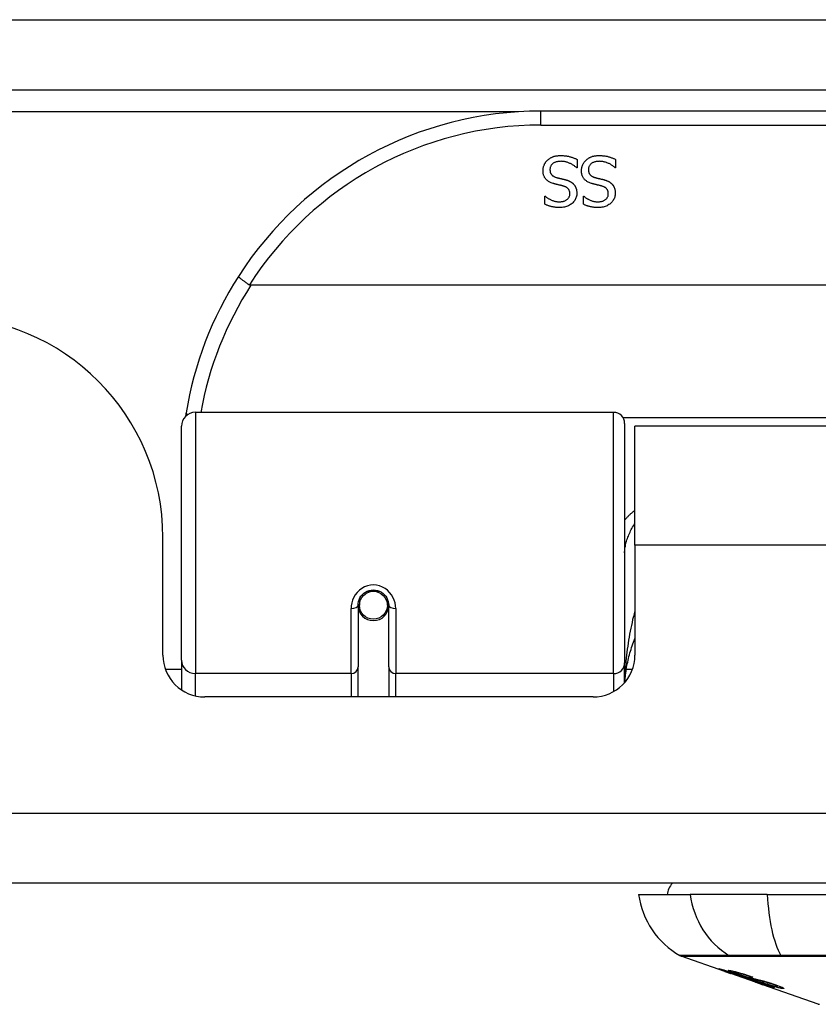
# Model space of a CAD drawing. Header units: inches. Extents: x 20 to 448, y 48 to 213.
# Tile 31 of 235: x 64.68 to 65.8, y 47.74 to 49.13. Entities that reach past the tile are written whole.
import ezdxf

# ---------------------------------------------------------------- set-up
doc = ezdxf.new("R2010")
doc.units = ezdxf.units.IN
doc.header["$MEASUREMENT"] = 0
doc.layers.add('Visible Edges(ANSI)', color=7, linetype='Continuous', lineweight=25)
doc.layers.add('Visible Tangent Edges(ANSI)', color=7, linetype='Continuous', lineweight=25)

msp = doc.modelspace()

# ---------------------------------------------------------------- linework, layer by layer
at = {"layer": 'Visible Edges(ANSI)'}
for p, q in [((61.9107, 49.0339), (103.7127, 49.0339)), ((66.9083, 49.0039), (65.4122, 49.0039)), ((65.4634, 48.9357), (65.4634, 48.9239)), ((65.5176, 48.9357), (65.5176, 48.9239)), ((65.4634, 48.9239), (65.4627, 48.9239)), ((65.5176, 48.9239), (65.5169, 48.9239)), ((65.4179, 48.8837), (65.4186, 48.8837)), ((65.4179, 48.8724), (65.4179, 48.8837)), ((65.4722, 48.8837), (65.4729, 48.8837)), ((65.4722, 48.8724), (65.4722, 48.8837)), ((67.3171, 48.7582), (65.0033, 48.7582)), ((64.925, 48.5789), (65.5146, 48.5789)), ((64.9053, 48.2293), (64.9053, 48.5592)), ((65.5303, 48.5631), (65.5303, 48.2255)), ((65.5447, 48.3914), (65.5447, 48.5594)), ((66.7757, 48.5594), (65.5447, 48.5594)), ((64.8792, 48.2364), (64.8792, 48.4024)), ((65.5447, 48.3914), (65.5447, 48.2364)), ((65.1543, 48.3067), (65.1543, 48.2198)), ((65.1564, 48.3043), (65.1544, 48.3043)), ((65.1563, 48.3157), (65.1563, 48.3067)), ((65.1975, 48.3043), (65.1955, 48.3043)), ((65.1957, 48.3067), (65.1957, 48.3157)), ((65.1976, 48.2198), (65.1976, 48.3067)), ((64.9053, 48.2293), (64.9053, 48.1874)), ((65.1543, 48.1774), (65.1543, 48.2198)), ((65.1976, 48.2198), (65.1976, 48.1774)), ((65.5303, 48.1977), (65.5303, 48.2255)), ((65.4857, 48.1774), (64.9383, 48.1774)), ((103.6142, 47.9144), (62.0092, 47.9144)), ((65.55, 47.8986), (65.6228, 47.8986)), ((65.7315, 47.8986), (65.6228, 47.8986)), ((65.7315, 47.8986), (66.5889, 47.8986)), ((65.6717, 47.7901), (65.6099, 47.8117)), ((65.6717, 47.7901), (65.6795, 47.7873)), ((65.6721, 47.7907), (65.6721, 47.7915)), ((65.6853, 47.7886), (65.6853, 47.7899)), ((65.6795, 47.7873), (65.6799, 47.7872)), ((65.715, 47.7749), (65.6799, 47.7872)), ((65.6927, 47.7844), (65.6927, 47.7847)), ((65.7093, 47.7822), (65.7093, 47.7828)), ((65.7154, 47.7747), (65.7252, 47.7713)), ((65.8034, 47.744), (65.7252, 47.7713)), ((65.7325, 47.77), (65.7325, 47.7708)), ((65.7461, 47.7689), (65.7461, 47.7702))]:
    msp.add_line(p, q, dxfattribs=at)
at = {"layer": 'Visible Edges(ANSI)', "flags": 128}
for points in [[(65.4216, 48.9348), (65.4222, 48.9353), (65.4228, 48.9358), (65.4234, 48.9362), (65.424, 48.9367), (65.4246, 48.9371), (65.4252, 48.9375), (65.4259, 48.9379), (65.4265, 48.9383), (65.4272, 48.9386), (65.4279, 48.939), (65.4286, 48.9393), (65.4293, 48.9395), (65.43, 48.9398), (65.4308, 48.9401), (65.4316, 48.9403), (65.4324, 48.9405), (65.4333, 48.9406), (65.4342, 48.9408), (65.4351, 48.9409), (65.436, 48.941), (65.437, 48.9411), (65.438, 48.9412), (65.439, 48.9412), (65.4401, 48.9412)], [(65.4401, 48.9412), (65.4414, 48.9412), (65.4426, 48.9412), (65.4438, 48.9411), (65.445, 48.941), (65.4461, 48.9409), (65.4472, 48.9408), (65.4483, 48.9407), (65.4493, 48.9405), (65.4504, 48.9403), (65.4513, 48.9401), (65.4523, 48.9399), (65.4532, 48.9396), (65.4541, 48.9393), (65.455, 48.9391), (65.4559, 48.9388), (65.4567, 48.9385), (65.4576, 48.9381), (65.4584, 48.9378), (65.4593, 48.9375), (65.4601, 48.9372), (65.4609, 48.9368), (65.4618, 48.9364), (65.4626, 48.9361), (65.4634, 48.9357)], [(65.4759, 48.9348), (65.4765, 48.9353), (65.477, 48.9358), (65.4776, 48.9362), (65.4782, 48.9367), (65.4789, 48.9371), (65.4795, 48.9375), (65.4802, 48.9379), (65.4808, 48.9383), (65.4815, 48.9386), (65.4822, 48.939), (65.4829, 48.9393), (65.4836, 48.9395), (65.4843, 48.9398), (65.4851, 48.9401), (65.4859, 48.9403), (65.4867, 48.9405), (65.4876, 48.9406), (65.4884, 48.9408), (65.4894, 48.9409), (65.4903, 48.941), (65.4913, 48.9411), (65.4923, 48.9412), (65.4933, 48.9412), (65.4944, 48.9412)], [(65.4944, 48.9412), (65.4956, 48.9412), (65.4969, 48.9412), (65.4981, 48.9411), (65.4993, 48.941), (65.5004, 48.9409), (65.5015, 48.9408), (65.5026, 48.9407), (65.5036, 48.9405), (65.5046, 48.9403), (65.5056, 48.9401), (65.5066, 48.9399), (65.5075, 48.9396), (65.5084, 48.9393), (65.5093, 48.9391), (65.5101, 48.9388), (65.511, 48.9385), (65.5119, 48.9381), (65.5127, 48.9378), (65.5136, 48.9375), (65.5144, 48.9372), (65.5152, 48.9368), (65.516, 48.9364), (65.5168, 48.9361), (65.5176, 48.9357)], [(65.4152, 48.9197), (65.4152, 48.9204), (65.4152, 48.9211), (65.4153, 48.9218), (65.4154, 48.9225), (65.4155, 48.9232), (65.4156, 48.9239), (65.4158, 48.9246), (65.4159, 48.9252), (65.4161, 48.9259), (65.4164, 48.9266), (65.4166, 48.9273), (65.4169, 48.9279), (65.4172, 48.9286), (65.4175, 48.9293), (65.4178, 48.9299), (65.4182, 48.9305), (65.4185, 48.9311), (65.4189, 48.9317), (65.4193, 48.9322), (65.4197, 48.9328), (65.4202, 48.9333), (65.4206, 48.9338), (65.4211, 48.9343), (65.4216, 48.9348)], [(65.4408, 48.9331), (65.4395, 48.933), (65.4383, 48.933), (65.4371, 48.9329), (65.436, 48.9327), (65.435, 48.9325), (65.4339, 48.9322), (65.433, 48.932), (65.4321, 48.9316), (65.4312, 48.9312), (65.4304, 48.9308), (65.4297, 48.9303), (65.429, 48.9298), (65.4284, 48.9293), (65.4278, 48.9287), (65.4273, 48.9281), (65.4268, 48.9274), (65.4264, 48.9267), (65.426, 48.926), (65.4257, 48.9253), (65.4255, 48.9246), (65.4253, 48.9238), (65.4251, 48.923), (65.425, 48.9221), (65.425, 48.9212)], [(65.4627, 48.9239), (65.4619, 48.9246), (65.4611, 48.9253), (65.4603, 48.9259), (65.4594, 48.9266), (65.4586, 48.9272), (65.4577, 48.9277), (65.4568, 48.9283), (65.4559, 48.9288), (65.455, 48.9293), (65.4541, 48.9298), (65.4531, 48.9302), (65.4521, 48.9306), (65.4512, 48.931), (65.4502, 48.9314), (65.4492, 48.9317), (65.4483, 48.932), (65.4473, 48.9322), (65.4464, 48.9325), (65.4454, 48.9326), (65.4445, 48.9328), (65.4436, 48.9329), (65.4426, 48.933), (65.4417, 48.933), (65.4408, 48.9331)], [(65.4695, 48.9197), (65.4695, 48.9204), (65.4695, 48.9211), (65.4696, 48.9218), (65.4696, 48.9225), (65.4698, 48.9232), (65.4699, 48.9239), (65.47, 48.9246), (65.4702, 48.9252), (65.4704, 48.9259), (65.4706, 48.9266), (65.4709, 48.9273), (65.4712, 48.9279), (65.4714, 48.9286), (65.4718, 48.9293), (65.4721, 48.9299), (65.4724, 48.9305), (65.4728, 48.9311), (65.4732, 48.9317), (65.4736, 48.9322), (65.474, 48.9328), (65.4745, 48.9333), (65.4749, 48.9338), (65.4754, 48.9343), (65.4759, 48.9348)], [(65.4951, 48.9331), (65.4938, 48.933), (65.4926, 48.933), (65.4914, 48.9329), (65.4903, 48.9327), (65.4892, 48.9325), (65.4882, 48.9322), (65.4873, 48.932), (65.4864, 48.9316), (65.4855, 48.9312), (65.4847, 48.9308), (65.484, 48.9303), (65.4833, 48.9298), (65.4826, 48.9293), (65.482, 48.9287), (65.4815, 48.9281), (65.4811, 48.9274), (65.4806, 48.9267), (65.4803, 48.926), (65.48, 48.9253), (65.4797, 48.9246), (65.4795, 48.9238), (65.4794, 48.923), (65.4793, 48.9221), (65.4793, 48.9212)], [(65.5169, 48.9239), (65.5162, 48.9246), (65.5154, 48.9253), (65.5145, 48.9259), (65.5137, 48.9266), (65.5129, 48.9272), (65.512, 48.9277), (65.5111, 48.9283), (65.5102, 48.9288), (65.5093, 48.9293), (65.5083, 48.9298), (65.5074, 48.9302), (65.5064, 48.9306), (65.5054, 48.931), (65.5045, 48.9314), (65.5035, 48.9317), (65.5025, 48.932), (65.5016, 48.9322), (65.5006, 48.9325), (65.4997, 48.9326), (65.4988, 48.9328), (65.4978, 48.9329), (65.4969, 48.933), (65.496, 48.933), (65.4951, 48.9331)], [(65.4293, 48.9019), (65.4281, 48.9023), (65.4269, 48.9027), (65.4259, 48.9031), (65.4248, 48.9036), (65.4239, 48.9041), (65.4229, 48.9047), (65.4221, 48.9053), (65.4213, 48.9059), (65.4205, 48.9065), (65.4198, 48.9072), (65.4192, 48.9079), (65.4186, 48.9086), (65.418, 48.9094), (65.4175, 48.9102), (65.4171, 48.911), (65.4167, 48.9119), (65.4163, 48.9127), (65.416, 48.9137), (65.4158, 48.9146), (65.4156, 48.9156), (65.4154, 48.9166), (65.4153, 48.9176), (65.4152, 48.9186), (65.4152, 48.9197)], [(65.425, 48.9212), (65.425, 48.9205), (65.4251, 48.9199), (65.4251, 48.9192), (65.4252, 48.9186), (65.4254, 48.918), (65.4255, 48.9174), (65.4257, 48.9168), (65.4259, 48.9163), (65.4262, 48.9158), (65.4265, 48.9153), (65.4268, 48.9148), (65.4271, 48.9143), (65.4275, 48.9139), (65.4279, 48.9135), (65.4283, 48.9131), (65.4288, 48.9127), (65.4293, 48.9124), (65.4298, 48.912), (65.4304, 48.9117), (65.431, 48.9114), (65.4316, 48.9111), (65.4323, 48.9109), (65.433, 48.9106), (65.4337, 48.9104)], [(65.4835, 48.9019), (65.4823, 48.9023), (65.4812, 48.9027), (65.4801, 48.9031), (65.4791, 48.9036), (65.4781, 48.9041), (65.4772, 48.9047), (65.4763, 48.9053), (65.4755, 48.9059), (65.4748, 48.9065), (65.4741, 48.9072), (65.4734, 48.9079), (65.4728, 48.9086), (65.4723, 48.9094), (65.4718, 48.9102), (65.4714, 48.911), (65.471, 48.9119), (65.4706, 48.9127), (65.4703, 48.9137), (65.47, 48.9146), (65.4698, 48.9156), (65.4697, 48.9166), (65.4696, 48.9176), (65.4695, 48.9186), (65.4695, 48.9197)], [(65.4793, 48.9212), (65.4793, 48.9205), (65.4793, 48.9199), (65.4794, 48.9192), (65.4795, 48.9186), (65.4796, 48.918), (65.4798, 48.9174), (65.48, 48.9168), (65.4802, 48.9163), (65.4805, 48.9158), (65.4807, 48.9153), (65.481, 48.9148), (65.4814, 48.9143), (65.4817, 48.9139), (65.4821, 48.9135), (65.4826, 48.9131), (65.483, 48.9127), (65.4835, 48.9124), (65.4841, 48.912), (65.4846, 48.9117), (65.4853, 48.9114), (65.4859, 48.9111), (65.4866, 48.9109), (65.4873, 48.9106), (65.488, 48.9104)], [(65.4438, 48.8981), (65.4433, 48.8983), (65.4428, 48.8984), (65.4422, 48.8986), (65.4416, 48.8987), (65.4411, 48.8989), (65.4405, 48.899), (65.4398, 48.8992), (65.4392, 48.8993), (65.4385, 48.8995), (65.4379, 48.8996), (65.4372, 48.8998), (65.4365, 48.9), (65.4358, 48.9002), (65.4351, 48.9003), (65.4344, 48.9005), (65.4337, 48.9007), (65.4331, 48.9008), (65.4325, 48.901), (65.4319, 48.9011), (65.4313, 48.9013), (65.4308, 48.9014), (65.4303, 48.9016), (65.4297, 48.9017), (65.4293, 48.9019)], [(65.4337, 48.9104), (65.4343, 48.9102), (65.4348, 48.9101), (65.4353, 48.9099), (65.4359, 48.9098), (65.4364, 48.9097), (65.4369, 48.9095), (65.4374, 48.9094), (65.4379, 48.9093), (65.4383, 48.9092), (65.4388, 48.909), (65.4393, 48.9089), (65.4397, 48.9088), (65.4402, 48.9087), (65.4407, 48.9086), (65.4412, 48.9085), (65.4417, 48.9084), (65.4422, 48.9082), (65.4428, 48.9081), (65.4434, 48.908), (65.444, 48.9078), (65.4446, 48.9077), (65.4452, 48.9075), (65.4459, 48.9073), (65.4465, 48.9072)], [(65.4465, 48.9072), (65.4471, 48.907), (65.4477, 48.9068), (65.4483, 48.9066), (65.4489, 48.9065), (65.4495, 48.9063), (65.45, 48.9061), (65.4506, 48.9059), (65.4511, 48.9056), (65.4516, 48.9054), (65.4521, 48.9052), (65.4526, 48.905), (65.4531, 48.9047), (65.4536, 48.9045), (65.4541, 48.9042), (65.4545, 48.9039), (65.455, 48.9036), (65.4554, 48.9033), (65.4559, 48.903), (65.4563, 48.9027), (65.4567, 48.9024), (65.4571, 48.902), (65.4575, 48.9017), (65.4579, 48.9013), (65.4583, 48.9009)], [(65.4583, 48.9009), (65.4586, 48.9005), (65.459, 48.9001), (65.4593, 48.8997), (65.4596, 48.8992), (65.4599, 48.8988), (65.4602, 48.8983), (65.4605, 48.8979), (65.4607, 48.8974), (65.461, 48.8969), (65.4612, 48.8964), (65.4614, 48.8959), (65.4616, 48.8954), (65.4618, 48.8949), (65.462, 48.8943), (65.4622, 48.8937), (65.4623, 48.8932), (65.4624, 48.8926), (65.4626, 48.892), (65.4626, 48.8914), (65.4627, 48.8907), (65.4628, 48.8901), (65.4628, 48.8894), (65.4628, 48.8888), (65.4629, 48.8881)], [(65.4981, 48.8981), (65.4975, 48.8983), (65.497, 48.8984), (65.4965, 48.8986), (65.4959, 48.8987), (65.4953, 48.8989), (65.4947, 48.899), (65.4941, 48.8992), (65.4935, 48.8993), (65.4928, 48.8995), (65.4921, 48.8996), (65.4914, 48.8998), (65.4907, 48.9), (65.49, 48.9002), (65.4893, 48.9003), (65.4887, 48.9005), (65.488, 48.9007), (65.4874, 48.9008), (65.4868, 48.901), (65.4862, 48.9011), (65.4856, 48.9013), (65.4851, 48.9014), (65.4845, 48.9016), (65.484, 48.9017), (65.4835, 48.9019)], [(65.488, 48.9104), (65.4885, 48.9102), (65.4891, 48.9101), (65.4896, 48.9099), (65.4901, 48.9098), (65.4906, 48.9097), (65.4911, 48.9095), (65.4916, 48.9094), (65.4921, 48.9093), (65.4926, 48.9092), (65.4931, 48.909), (65.4935, 48.9089), (65.494, 48.9088), (65.4945, 48.9087), (65.495, 48.9086), (65.4955, 48.9085), (65.496, 48.9084), (65.4965, 48.9082), (65.4971, 48.9081), (65.4976, 48.908), (65.4982, 48.9078), (65.4989, 48.9077), (65.4995, 48.9075), (65.5001, 48.9073), (65.5008, 48.9072)], [(65.5008, 48.9072), (65.5014, 48.907), (65.502, 48.9068), (65.5026, 48.9066), (65.5032, 48.9065), (65.5037, 48.9063), (65.5043, 48.9061), (65.5048, 48.9059), (65.5054, 48.9056), (65.5059, 48.9054), (65.5064, 48.9052), (65.5069, 48.905), (65.5074, 48.9047), (65.5079, 48.9045), (65.5083, 48.9042), (65.5088, 48.9039), (65.5092, 48.9036), (65.5097, 48.9033), (65.5101, 48.903), (65.5105, 48.9027), (65.511, 48.9024), (65.5114, 48.902), (65.5118, 48.9017), (65.5121, 48.9013), (65.5125, 48.9009)], [(65.5125, 48.9009), (65.5129, 48.9005), (65.5132, 48.9001), (65.5136, 48.8997), (65.5139, 48.8992), (65.5142, 48.8988), (65.5145, 48.8983), (65.5147, 48.8979), (65.515, 48.8974), (65.5153, 48.8969), (65.5155, 48.8964), (65.5157, 48.8959), (65.5159, 48.8954), (65.5161, 48.8949), (65.5163, 48.8943), (65.5164, 48.8937), (65.5166, 48.8932), (65.5167, 48.8926), (65.5168, 48.892), (65.5169, 48.8914), (65.517, 48.8907), (65.517, 48.8901), (65.5171, 48.8894), (65.5171, 48.8888), (65.5171, 48.8881)], [(65.4384, 48.876), (65.4395, 48.876), (65.4405, 48.8761), (65.4415, 48.8762), (65.4425, 48.8763), (65.4434, 48.8765), (65.4443, 48.8767), (65.4452, 48.877), (65.446, 48.8773), (65.4468, 48.8777), (65.4476, 48.8781), (65.4483, 48.8786), (65.449, 48.879), (65.4496, 48.8796), (65.4502, 48.8801), (65.4508, 48.8807), (65.4512, 48.8813), (65.4517, 48.8819), (65.452, 48.8826), (65.4523, 48.8833), (65.4526, 48.884), (65.4528, 48.8847), (65.4529, 48.8855), (65.453, 48.8863), (65.453, 48.8871)], [(65.4629, 48.8881), (65.4628, 48.8867), (65.4627, 48.8853), (65.4624, 48.884), (65.4621, 48.8827), (65.4617, 48.8814), (65.4612, 48.8802), (65.4606, 48.879), (65.4599, 48.8778), (65.4591, 48.8767), (65.4582, 48.8757), (65.4572, 48.8746), (65.4561, 48.8736), (65.455, 48.8727), (65.4538, 48.8719), (65.4525, 48.8711), (65.4512, 48.8704), (65.4499, 48.8698), (65.4485, 48.8693), (65.447, 48.8688), (65.4455, 48.8685), (65.444, 48.8682), (65.4424, 48.868), (65.4407, 48.8679), (65.439, 48.8678)], [(65.453, 48.8871), (65.453, 48.8879), (65.453, 48.8886), (65.4529, 48.8892), (65.4528, 48.8899), (65.4526, 48.8905), (65.4524, 48.8911), (65.4522, 48.8917), (65.452, 48.8923), (65.4517, 48.8928), (65.4514, 48.8933), (65.451, 48.8938), (65.4506, 48.8943), (65.4502, 48.8947), (65.4498, 48.8951), (65.4493, 48.8955), (65.4488, 48.8959), (65.4483, 48.8962), (65.4477, 48.8966), (65.4472, 48.8969), (65.4465, 48.8972), (65.4459, 48.8974), (65.4452, 48.8977), (65.4445, 48.8979), (65.4438, 48.8981)], [(65.4927, 48.876), (65.4937, 48.876), (65.4948, 48.8761), (65.4958, 48.8762), (65.4967, 48.8763), (65.4977, 48.8765), (65.4986, 48.8767), (65.4994, 48.877), (65.5003, 48.8773), (65.5011, 48.8777), (65.5018, 48.8781), (65.5026, 48.8786), (65.5033, 48.879), (65.5039, 48.8796), (65.5045, 48.8801), (65.505, 48.8807), (65.5055, 48.8813), (65.5059, 48.8819), (65.5063, 48.8826), (65.5066, 48.8833), (65.5069, 48.884), (65.507, 48.8847), (65.5072, 48.8855), (65.5073, 48.8863), (65.5073, 48.8871)], [(65.5171, 48.8881), (65.5171, 48.8867), (65.5169, 48.8853), (65.5167, 48.884), (65.5164, 48.8827), (65.516, 48.8814), (65.5154, 48.8802), (65.5148, 48.879), (65.5141, 48.8778), (65.5133, 48.8767), (65.5125, 48.8757), (65.5115, 48.8746), (65.5104, 48.8736), (65.5093, 48.8727), (65.5081, 48.8719), (65.5068, 48.8711), (65.5055, 48.8704), (65.5042, 48.8698), (65.5028, 48.8693), (65.5013, 48.8688), (65.4998, 48.8685), (65.4983, 48.8682), (65.4967, 48.868), (65.495, 48.8679), (65.4933, 48.8678)], [(65.5073, 48.8871), (65.5073, 48.8879), (65.5072, 48.8886), (65.5072, 48.8892), (65.507, 48.8899), (65.5069, 48.8905), (65.5067, 48.8911), (65.5065, 48.8917), (65.5062, 48.8923), (65.506, 48.8928), (65.5056, 48.8933), (65.5053, 48.8938), (65.5049, 48.8943), (65.5045, 48.8947), (65.5041, 48.8951), (65.5036, 48.8955), (65.5031, 48.8959), (65.5026, 48.8962), (65.502, 48.8966), (65.5014, 48.8969), (65.5008, 48.8972), (65.5002, 48.8974), (65.4995, 48.8977), (65.4988, 48.8979), (65.4981, 48.8981)], [(65.439, 48.8678), (65.438, 48.8678), (65.437, 48.8679), (65.4361, 48.8679), (65.4351, 48.868), (65.4342, 48.868), (65.4332, 48.8681), (65.4323, 48.8682), (65.4314, 48.8683), (65.4304, 48.8685), (65.4295, 48.8686), (65.4286, 48.8688), (65.4278, 48.869), (65.4269, 48.8692), (65.426, 48.8694), (65.4252, 48.8697), (65.4243, 48.8699), (65.4235, 48.8702), (65.4227, 48.8704), (65.4219, 48.8707), (65.4211, 48.871), (65.4203, 48.8714), (65.4195, 48.8717), (65.4187, 48.872), (65.4179, 48.8724)], [(65.4186, 48.8837), (65.4192, 48.8832), (65.4198, 48.8827), (65.4204, 48.8822), (65.4211, 48.8817), (65.4218, 48.8812), (65.4225, 48.8808), (65.4232, 48.8803), (65.424, 48.8799), (65.4248, 48.8795), (65.4256, 48.8791), (65.4264, 48.8787), (65.4273, 48.8783), (65.4282, 48.8779), (65.4291, 48.8776), (65.43, 48.8773), (65.4309, 48.877), (65.4318, 48.8768), (65.4327, 48.8765), (65.4336, 48.8764), (65.4346, 48.8762), (65.4355, 48.8761), (65.4365, 48.876), (65.4374, 48.876), (65.4384, 48.876)], [(65.4933, 48.8678), (65.4923, 48.8678), (65.4913, 48.8679), (65.4903, 48.8679), (65.4894, 48.868), (65.4884, 48.868), (65.4875, 48.8681), (65.4866, 48.8682), (65.4856, 48.8683), (65.4847, 48.8685), (65.4838, 48.8686), (65.4829, 48.8688), (65.482, 48.869), (65.4812, 48.8692), (65.4803, 48.8694), (65.4794, 48.8697), (65.4786, 48.8699), (65.4778, 48.8702), (65.4769, 48.8704), (65.4761, 48.8707), (65.4753, 48.871), (65.4745, 48.8714), (65.4737, 48.8717), (65.473, 48.872), (65.4722, 48.8724)], [(65.4729, 48.8837), (65.4735, 48.8832), (65.4741, 48.8827), (65.4747, 48.8822), (65.4754, 48.8817), (65.4761, 48.8812), (65.4768, 48.8808), (65.4775, 48.8803), (65.4783, 48.8799), (65.4791, 48.8795), (65.4799, 48.8791), (65.4807, 48.8787), (65.4816, 48.8783), (65.4825, 48.8779), (65.4833, 48.8776), (65.4842, 48.8773), (65.4852, 48.877), (65.4861, 48.8768), (65.487, 48.8765), (65.4879, 48.8764), (65.4888, 48.8762), (65.4898, 48.8761), (65.4907, 48.876), (65.4917, 48.876), (65.4927, 48.876)], [(64.9856, 48.7707), (64.9856, 48.7706), (64.9856, 48.7705), (64.9857, 48.7703), (64.9859, 48.77), (64.9862, 48.7697), (64.9865, 48.7694), (64.9869, 48.769), (64.9874, 48.7686), (64.9879, 48.7682), (64.9885, 48.7677), (64.9891, 48.7672), (64.9898, 48.7667), (64.9906, 48.7661), (64.9914, 48.7655), (64.9922, 48.7649), (64.9931, 48.7642), (64.994, 48.7636), (64.995, 48.7629), (64.996, 48.7622), (64.997, 48.7615), (64.9981, 48.7609), (64.9991, 48.7601), (65.0002, 48.7594), (65.0013, 48.7587)], [(65.0033, 48.7582), (65.0032, 48.7582), (65.0032, 48.7582), (65.0031, 48.7582), (65.003, 48.7582), (65.0029, 48.7582), (65.0028, 48.7582), (65.0027, 48.7582), (65.0026, 48.7583), (65.0025, 48.7583), (65.0024, 48.7583), (65.0024, 48.7583), (65.0023, 48.7583), (65.0022, 48.7583), (65.0021, 48.7584), (65.002, 48.7584), (65.0019, 48.7584), (65.0018, 48.7585), (65.0018, 48.7585), (65.0017, 48.7585), (65.0016, 48.7586), (65.0015, 48.7586), (65.0014, 48.7587), (65.0014, 48.7587), (65.0013, 48.7587)], [(64.9118, 48.5781), (64.9118, 48.5779), (64.9118, 48.5777), (64.9117, 48.5775), (64.9117, 48.5773), (64.9117, 48.577), (64.9116, 48.5768), (64.9116, 48.5766), (64.9116, 48.5764), (64.9115, 48.5762), (64.9115, 48.576), (64.9115, 48.5758), (64.9114, 48.5756), (64.9114, 48.5754), (64.9114, 48.5752), (64.9113, 48.575), (64.9113, 48.5748), (64.9113, 48.5745), (64.9112, 48.5743), (64.9112, 48.5741), (64.9112, 48.5739), (64.9111, 48.5737), (64.9111, 48.5735), (64.9111, 48.5733), (64.911, 48.5731)], [(65.1543, 48.3067), (65.1545, 48.3093), (65.155, 48.312), (65.1558, 48.3145), (65.157, 48.317), (65.1584, 48.3194), (65.1603, 48.3216), (65.1624, 48.3236), (65.1648, 48.3252), (65.1674, 48.3266), (65.1702, 48.3275), (65.173, 48.3282), (65.176, 48.3284), (65.179, 48.3281), (65.1818, 48.3275), (65.1846, 48.3265), (65.1872, 48.3252), (65.1896, 48.3235), (65.1917, 48.3216), (65.1935, 48.3194), (65.195, 48.317), (65.1961, 48.3145), (65.197, 48.3119), (65.1975, 48.3093), (65.1976, 48.3067)], [(65.5307, 48.1982), (65.5309, 48.2008), (65.5311, 48.2034), (65.5314, 48.206), (65.5316, 48.2086), (65.532, 48.2111), (65.5323, 48.2137), (65.5327, 48.2163), (65.5331, 48.2189), (65.5336, 48.2215), (65.5341, 48.224), (65.5346, 48.2266), (65.5352, 48.2292), (65.5358, 48.2318), (65.5364, 48.2343), (65.5371, 48.2369), (65.5378, 48.2394), (65.5385, 48.242), (65.5393, 48.2445), (65.5401, 48.247), (65.541, 48.2496), (65.5418, 48.2521), (65.5428, 48.2546), (65.5437, 48.2571), (65.5447, 48.2596)], [(65.682, 47.7868), (65.6808, 47.7872), (65.6797, 47.7876), (65.6785, 47.788), (65.6774, 47.7884), (65.6763, 47.7888), (65.6753, 47.7891), (65.6742, 47.7895), (65.6732, 47.7899), (65.6722, 47.7902), (65.6712, 47.7906), (65.6702, 47.791), (65.6692, 47.7913), (65.6683, 47.7917), (65.6674, 47.792), (65.6666, 47.7923), (65.6659, 47.7926), (65.6652, 47.7928), (65.6647, 47.793), (65.6642, 47.7932), (65.6637, 47.7934), (65.6634, 47.7936), (65.6632, 47.7938), (65.6633, 47.7938), (65.6636, 47.7938)], [(65.6636, 47.7938), (65.6644, 47.7936), (65.6654, 47.7934), (65.6666, 47.7931), (65.6678, 47.7927), (65.6689, 47.7924), (65.67, 47.7921), (65.6712, 47.7917), (65.6725, 47.7914), (65.6739, 47.7909), (65.6753, 47.7905), (65.6768, 47.79), (65.6783, 47.7895), (65.6798, 47.789), (65.6811, 47.7886), (65.6824, 47.7882), (65.6836, 47.7878), (65.6848, 47.7874), (65.686, 47.787), (65.6872, 47.7866), (65.6884, 47.7862), (65.6896, 47.7858), (65.6908, 47.7854), (65.692, 47.785), (65.6932, 47.7846)], [(65.6724, 47.7907), (65.6723, 47.7907), (65.6722, 47.7907), (65.6721, 47.7907), (65.6721, 47.7907), (65.6722, 47.7906), (65.6723, 47.7906), (65.6724, 47.7905), (65.6726, 47.7904), (65.6729, 47.7903), (65.6733, 47.7901), (65.6737, 47.7899), (65.6743, 47.7897), (65.6749, 47.7895), (65.6756, 47.7892), (65.6763, 47.7889), (65.6771, 47.7887), (65.6778, 47.7884), (65.6784, 47.7882), (65.6791, 47.788), (65.6797, 47.7877), (65.6804, 47.7875), (65.6811, 47.7873), (65.6818, 47.787), (65.6825, 47.7868)], [(65.6927, 47.7844), (65.6914, 47.7848), (65.6901, 47.7853), (65.6888, 47.7857), (65.6875, 47.7861), (65.6863, 47.7865), (65.685, 47.787), (65.6838, 47.7873), (65.6827, 47.7877), (65.6815, 47.7881), (65.6805, 47.7884), (65.6794, 47.7888), (65.6784, 47.789), (65.6776, 47.7893), (65.6768, 47.7895), (65.6761, 47.7898), (65.6754, 47.7899), (65.6749, 47.7901), (65.6744, 47.7902), (65.6739, 47.7904), (65.6735, 47.7905), (65.6732, 47.7905), (65.6729, 47.7906), (65.6726, 47.7907), (65.6724, 47.7907)], [(65.6919, 47.7853), (65.6891, 47.7863), (65.6865, 47.7872), (65.6843, 47.7881), (65.6826, 47.7887), (65.6814, 47.7892), (65.6804, 47.7896), (65.6795, 47.7899), (65.6787, 47.7903), (65.678, 47.7906), (65.6775, 47.7908), (65.6771, 47.791), (65.6768, 47.7912), (65.6766, 47.7913), (65.6765, 47.7914), (65.6764, 47.7915), (65.6764, 47.7916), (65.6765, 47.7916), (65.6765, 47.7916), (65.6767, 47.7917), (65.6768, 47.7917), (65.677, 47.7916), (65.6773, 47.7916), (65.6776, 47.7916), (65.6779, 47.7915)], [(65.6779, 47.7915), (65.6787, 47.7914), (65.6797, 47.7912), (65.6808, 47.791), (65.682, 47.7907), (65.6833, 47.7904), (65.6847, 47.7901), (65.686, 47.7898), (65.6875, 47.7894), (65.6891, 47.789), (65.6907, 47.7885), (65.6925, 47.788), (65.6943, 47.7875), (65.696, 47.787), (65.6976, 47.7865), (65.6992, 47.786), (65.7006, 47.7856), (65.7019, 47.7852), (65.7032, 47.7848), (65.7046, 47.7843), (65.7059, 47.7839), (65.7072, 47.7835), (65.7085, 47.7831), (65.7098, 47.7826), (65.7111, 47.7822)], [(65.6866, 47.7886), (65.6861, 47.7886), (65.6857, 47.7887), (65.6855, 47.7887), (65.6853, 47.7886), (65.6853, 47.7885), (65.6854, 47.7884), (65.6856, 47.7883), (65.6858, 47.7882), (65.686, 47.7881), (65.6863, 47.7879), (65.6867, 47.7878), (65.6872, 47.7876), (65.6878, 47.7873), (65.6883, 47.7871), (65.6889, 47.7869), (65.6895, 47.7867), (65.69, 47.7865), (65.6904, 47.7863), (65.6909, 47.7861), (65.6915, 47.7859), (65.692, 47.7858), (65.6925, 47.7856), (65.6931, 47.7854), (65.6937, 47.7852)], [(65.7093, 47.7822), (65.7086, 47.7824), (65.7079, 47.7826), (65.7071, 47.7829), (65.7064, 47.7831), (65.7057, 47.7834), (65.7049, 47.7836), (65.7042, 47.7838), (65.7035, 47.7841), (65.7027, 47.7843), (65.702, 47.7845), (65.7013, 47.7847), (65.7006, 47.785), (65.6998, 47.7852), (65.6991, 47.7854), (65.6981, 47.7857), (65.697, 47.786), (65.6957, 47.7864), (65.6944, 47.7868), (65.6929, 47.7872), (65.6914, 47.7875), (65.6899, 47.7879), (65.6885, 47.7882), (65.6874, 47.7884), (65.6866, 47.7886)], [(65.7019, 47.78), (65.7011, 47.7803), (65.7004, 47.7805), (65.6995, 47.7808), (65.6986, 47.7811), (65.6977, 47.7814), (65.6968, 47.7817), (65.6957, 47.782), (65.6947, 47.7824), (65.6937, 47.7827), (65.6927, 47.783), (65.6918, 47.7833), (65.691, 47.7836), (65.6902, 47.7839), (65.6894, 47.7842), (65.6887, 47.7844), (65.688, 47.7847), (65.6872, 47.7849), (65.6865, 47.7852), (65.6857, 47.7854), (65.685, 47.7857), (65.6842, 47.786), (65.6835, 47.7862), (65.6827, 47.7865), (65.682, 47.7868)], [(65.6825, 47.7868), (65.6832, 47.7865), (65.6839, 47.7863), (65.6846, 47.786), (65.6853, 47.7858), (65.686, 47.7855), (65.6867, 47.7853), (65.6873, 47.7851), (65.688, 47.7849), (65.6885, 47.7847), (65.6891, 47.7845), (65.6896, 47.7843), (65.69, 47.7842), (65.6904, 47.784), (65.6908, 47.7839), (65.6912, 47.7838), (65.6916, 47.7837), (65.692, 47.7835), (65.6923, 47.7834), (65.6927, 47.7833), (65.693, 47.7832), (65.6933, 47.7831), (65.6936, 47.783), (65.6939, 47.7829), (65.6942, 47.7829)], [(65.713, 47.7786), (65.7121, 47.7789), (65.7111, 47.7791), (65.7102, 47.7794), (65.7092, 47.7797), (65.7081, 47.78), (65.7071, 47.7803), (65.7059, 47.7807), (65.7048, 47.781), (65.7038, 47.7814), (65.7028, 47.7817), (65.7018, 47.782), (65.7009, 47.7823), (65.7001, 47.7825), (65.6993, 47.7828), (65.6986, 47.7831), (65.6978, 47.7833), (65.6971, 47.7836), (65.6963, 47.7838), (65.6956, 47.7841), (65.6948, 47.7843), (65.6941, 47.7846), (65.6933, 47.7848), (65.6926, 47.7851), (65.6919, 47.7853)], [(65.6932, 47.7846), (65.6932, 47.7846), (65.6932, 47.7846), (65.6931, 47.7845), (65.6931, 47.7845), (65.6931, 47.7845), (65.6931, 47.7845), (65.693, 47.7845), (65.693, 47.7845), (65.693, 47.7845), (65.693, 47.7845), (65.693, 47.7845), (65.6929, 47.7845), (65.6929, 47.7845), (65.6929, 47.7845), (65.6929, 47.7844), (65.6929, 47.7844), (65.6928, 47.7844), (65.6928, 47.7844), (65.6928, 47.7844), (65.6928, 47.7844), (65.6927, 47.7844), (65.6927, 47.7844), (65.6927, 47.7844), (65.6927, 47.7844)], [(65.6937, 47.7852), (65.6944, 47.7849), (65.6951, 47.7847), (65.6958, 47.7844), (65.6966, 47.7842), (65.6973, 47.7839), (65.698, 47.7837), (65.6988, 47.7834), (65.6994, 47.7832), (65.7, 47.783), (65.7006, 47.7829), (65.7011, 47.7827), (65.7016, 47.7826), (65.7021, 47.7824), (65.7025, 47.7823), (65.7029, 47.7822), (65.7033, 47.7821), (65.7037, 47.7819), (65.7041, 47.7818), (65.7045, 47.7817), (65.7049, 47.7816), (65.7052, 47.7815), (65.7056, 47.7814), (65.7059, 47.7813), (65.7063, 47.7813)], [(65.6942, 47.7829), (65.6945, 47.7828), (65.6949, 47.7826), (65.6953, 47.7825), (65.6957, 47.7824), (65.6962, 47.7823), (65.6966, 47.7821), (65.6971, 47.782), (65.6976, 47.7819), (65.6981, 47.7817), (65.6986, 47.7816), (65.6991, 47.7815), (65.6997, 47.7813), (65.7002, 47.7812), (65.7007, 47.781), (65.7013, 47.7809), (65.7018, 47.7807), (65.7023, 47.7806), (65.7029, 47.7805), (65.7034, 47.7803), (65.704, 47.7802), (65.7046, 47.78), (65.7052, 47.7798), (65.7058, 47.7797), (65.7064, 47.7795)], [(65.7163, 47.776), (65.7157, 47.7762), (65.715, 47.7764), (65.7143, 47.7766), (65.7136, 47.7768), (65.7129, 47.777), (65.7123, 47.7771), (65.7117, 47.7773), (65.7111, 47.7774), (65.7106, 47.7776), (65.7101, 47.7777), (65.7097, 47.7778), (65.7092, 47.7779), (65.7087, 47.7781), (65.7083, 47.7782), (65.7078, 47.7783), (65.7073, 47.7785), (65.7067, 47.7786), (65.7061, 47.7788), (65.7055, 47.779), (65.7048, 47.7792), (65.7041, 47.7794), (65.7033, 47.7796), (65.7026, 47.7798), (65.7019, 47.78)], [(65.7063, 47.7813), (65.7067, 47.7811), (65.7072, 47.781), (65.7077, 47.7809), (65.7083, 47.7808), (65.7088, 47.7806), (65.7095, 47.7805), (65.7101, 47.7803), (65.7107, 47.7802), (65.7114, 47.78), (65.7121, 47.7799), (65.7128, 47.7797), (65.7135, 47.7796), (65.7142, 47.7794), (65.7149, 47.7792), (65.7156, 47.7791), (65.7163, 47.7789), (65.717, 47.7788), (65.7177, 47.7786), (65.7184, 47.7784), (65.7191, 47.7783), (65.7198, 47.7781), (65.7206, 47.7779), (65.7213, 47.7778), (65.722, 47.7776)], [(65.7064, 47.7795), (65.7071, 47.7793), (65.7078, 47.7791), (65.7086, 47.7788), (65.7095, 47.7786), (65.7103, 47.7783), (65.7113, 47.778), (65.7122, 47.7777), (65.7131, 47.7774), (65.714, 47.7772), (65.7149, 47.7769), (65.7157, 47.7766), (65.7164, 47.7764), (65.717, 47.7762), (65.7177, 47.776), (65.7183, 47.7758), (65.7189, 47.7756), (65.7195, 47.7754), (65.7202, 47.7752), (65.7208, 47.7749), (65.7214, 47.7747), (65.7221, 47.7745), (65.7227, 47.7743), (65.7234, 47.7741), (65.724, 47.7739)], [(65.7111, 47.7822), (65.7111, 47.7822), (65.711, 47.7822), (65.7109, 47.7822), (65.7108, 47.7822), (65.7108, 47.7822), (65.7107, 47.7822), (65.7106, 47.7822), (65.7105, 47.7822), (65.7104, 47.7822), (65.7104, 47.7822), (65.7103, 47.7822), (65.7102, 47.7822), (65.7101, 47.7822), (65.7101, 47.7822), (65.71, 47.7822), (65.7099, 47.7822), (65.7098, 47.7822), (65.7098, 47.7822), (65.7097, 47.7822), (65.7096, 47.7822), (65.7095, 47.7822), (65.7095, 47.7822), (65.7094, 47.7822), (65.7093, 47.7822)], [(65.7314, 47.7743), (65.7307, 47.7745), (65.7299, 47.7747), (65.7291, 47.7749), (65.7283, 47.7751), (65.7275, 47.7752), (65.7266, 47.7754), (65.7259, 47.7756), (65.7251, 47.7758), (65.7244, 47.7759), (65.7238, 47.7761), (65.7231, 47.7762), (65.7225, 47.7763), (65.7219, 47.7765), (65.7212, 47.7766), (65.7206, 47.7768), (65.7199, 47.7769), (65.7191, 47.7771), (65.7184, 47.7773), (65.7175, 47.7775), (65.7166, 47.7777), (65.7157, 47.7779), (65.7148, 47.7782), (65.7138, 47.7784), (65.713, 47.7786)], [(65.7408, 47.767), (65.7406, 47.767), (65.7403, 47.767), (65.7399, 47.7671), (65.7395, 47.7672), (65.7391, 47.7673), (65.7386, 47.7674), (65.738, 47.7676), (65.7374, 47.7678), (65.7367, 47.768), (65.7359, 47.7682), (65.7349, 47.7685), (65.7338, 47.7689), (65.7323, 47.7693), (65.7307, 47.7699), (65.7289, 47.7704), (65.7272, 47.771), (65.7255, 47.7716), (65.724, 47.7721), (65.7224, 47.7726), (65.7209, 47.7732), (65.7194, 47.7737), (65.7178, 47.7742), (65.7163, 47.7748), (65.7147, 47.7753)], [(65.7147, 47.7753), (65.7147, 47.7753), (65.7147, 47.7753), (65.7148, 47.7753), (65.7148, 47.7753), (65.7148, 47.7753), (65.7148, 47.7753), (65.7149, 47.7753), (65.7149, 47.7753), (65.7149, 47.7753), (65.7149, 47.7753), (65.715, 47.7753), (65.715, 47.7753), (65.715, 47.7753), (65.715, 47.7753), (65.715, 47.7753), (65.7151, 47.7753), (65.7151, 47.7753), (65.7151, 47.7753), (65.7151, 47.7753), (65.7152, 47.7753), (65.7152, 47.7753), (65.7152, 47.7753), (65.7152, 47.7753), (65.7153, 47.7753)], [(65.715, 47.7749), (65.715, 47.7749), (65.7151, 47.7749), (65.7151, 47.7749), (65.7151, 47.7749), (65.7151, 47.7749), (65.7151, 47.7749), (65.7152, 47.7749), (65.7152, 47.7748), (65.7152, 47.7748), (65.7152, 47.7748), (65.7152, 47.7748), (65.7152, 47.7748), (65.7153, 47.7748), (65.7153, 47.7748), (65.7153, 47.7748), (65.7153, 47.7748), (65.7153, 47.7748), (65.7153, 47.7748), (65.7154, 47.7748), (65.7154, 47.7748), (65.7154, 47.7748), (65.7154, 47.7748), (65.7154, 47.7748), (65.7154, 47.7747)], [(65.7153, 47.7753), (65.7169, 47.7748), (65.7185, 47.7742), (65.7202, 47.7736), (65.7217, 47.7731), (65.7233, 47.7726), (65.7247, 47.7721), (65.726, 47.7717), (65.727, 47.7714), (65.7277, 47.7711), (65.7282, 47.771), (65.7287, 47.7708), (65.7291, 47.7707), (65.7295, 47.7706), (65.7299, 47.7705), (65.7302, 47.7704), (65.7305, 47.7703), (65.7308, 47.7702), (65.731, 47.7702), (65.7313, 47.7701), (65.7315, 47.7701), (65.7317, 47.77), (65.7318, 47.77), (65.732, 47.77), (65.7321, 47.77)], [(65.7233, 47.7737), (65.723, 47.7738), (65.7227, 47.7739), (65.7224, 47.774), (65.7221, 47.7741), (65.7218, 47.7742), (65.7215, 47.7743), (65.7212, 47.7744), (65.7209, 47.7745), (65.7205, 47.7746), (65.7202, 47.7747), (65.7199, 47.7748), (65.7196, 47.7749), (65.7193, 47.775), (65.719, 47.7751), (65.7187, 47.7752), (65.7184, 47.7753), (65.7182, 47.7754), (65.7179, 47.7755), (65.7176, 47.7756), (65.7173, 47.7757), (65.7171, 47.7757), (65.7168, 47.7758), (65.7166, 47.7759), (65.7163, 47.776)], [(65.722, 47.7776), (65.7229, 47.7774), (65.7237, 47.7771), (65.7246, 47.7769), (65.7256, 47.7767), (65.7266, 47.7764), (65.7276, 47.7761), (65.7286, 47.7758), (65.7296, 47.7755), (65.7305, 47.7753), (65.7314, 47.775), (65.7322, 47.7748), (65.733, 47.7745), (65.7336, 47.7743), (65.7343, 47.7741), (65.7349, 47.7739), (65.7356, 47.7737), (65.7362, 47.7735), (65.7369, 47.7733), (65.7375, 47.7731), (65.7381, 47.7729), (65.7388, 47.7727), (65.7394, 47.7725), (65.74, 47.7723), (65.7406, 47.7721)], [(65.7532, 47.7658), (65.7527, 47.7659), (65.7522, 47.766), (65.7516, 47.766), (65.751, 47.7662), (65.7502, 47.7663), (65.7495, 47.7665), (65.7486, 47.7667), (65.7477, 47.7669), (65.7467, 47.7671), (65.7456, 47.7674), (65.7443, 47.7678), (65.7428, 47.7682), (65.7411, 47.7687), (65.7393, 47.7692), (65.7375, 47.7698), (65.7358, 47.7703), (65.7342, 47.7708), (65.7327, 47.7713), (65.7312, 47.7718), (65.7297, 47.7723), (65.7283, 47.7728), (65.7268, 47.7733), (65.7254, 47.7738), (65.7239, 47.7743)], [(65.7239, 47.7743), (65.724, 47.7743), (65.7241, 47.7742), (65.7241, 47.7742), (65.7242, 47.7742), (65.7243, 47.7742), (65.7244, 47.7742), (65.7245, 47.7742), (65.7245, 47.7742), (65.7246, 47.7742), (65.7247, 47.7742), (65.7248, 47.7742), (65.7249, 47.7742), (65.7249, 47.7742), (65.725, 47.7742), (65.7251, 47.7742), (65.7252, 47.7742), (65.7253, 47.7742), (65.7253, 47.7741), (65.7254, 47.7741), (65.7255, 47.7741), (65.7256, 47.7741), (65.7256, 47.7741), (65.7257, 47.7741), (65.7258, 47.7741)], [(65.7387, 47.772), (65.7384, 47.7721), (65.7381, 47.7722), (65.7377, 47.7723), (65.7374, 47.7724), (65.7371, 47.7725), (65.7368, 47.7726), (65.7365, 47.7727), (65.7362, 47.7728), (65.7359, 47.7729), (65.7356, 47.773), (65.7353, 47.7731), (65.7349, 47.7732), (65.7346, 47.7733), (65.7343, 47.7734), (65.734, 47.7735), (65.7337, 47.7736), (65.7334, 47.7737), (65.7331, 47.7738), (65.7328, 47.7739), (65.7325, 47.7739), (65.7323, 47.774), (65.732, 47.7741), (65.7317, 47.7742), (65.7314, 47.7743)], [(65.7321, 47.77), (65.7322, 47.77), (65.7323, 47.77), (65.7323, 47.77), (65.7324, 47.77), (65.7324, 47.77), (65.7325, 47.77), (65.7325, 47.77), (65.7325, 47.77), (65.7325, 47.7701), (65.7325, 47.7701), (65.7324, 47.7701), (65.7323, 47.7702), (65.7323, 47.7702), (65.7322, 47.7703), (65.732, 47.7704), (65.7319, 47.7704), (65.7317, 47.7705), (65.7315, 47.7706), (65.731, 47.7708), (65.73, 47.7712), (65.7287, 47.7717), (65.7271, 47.7723), (65.7253, 47.773), (65.7233, 47.7737)], [(65.724, 47.7739), (65.7294, 47.772), (65.734, 47.7703), (65.7366, 47.7693), (65.7376, 47.7689), (65.7384, 47.7685), (65.739, 47.7683), (65.7395, 47.768), (65.7399, 47.7679), (65.7402, 47.7677), (65.7404, 47.7676), (65.7406, 47.7675), (65.7408, 47.7674), (65.7409, 47.7673), (65.741, 47.7672), (65.7411, 47.7672), (65.7412, 47.7671), (65.7412, 47.7671), (65.7412, 47.767), (65.7412, 47.767), (65.7412, 47.767), (65.7411, 47.767), (65.741, 47.767), (65.7409, 47.767), (65.7408, 47.767)], [(65.7258, 47.7741), (65.7271, 47.7737), (65.7284, 47.7732), (65.7297, 47.7728), (65.7311, 47.7724), (65.7324, 47.7719), (65.7336, 47.7715), (65.7349, 47.7711), (65.7361, 47.7708), (65.7372, 47.7704), (65.7382, 47.7702), (65.739, 47.7699), (65.7397, 47.7697), (65.7403, 47.7696), (65.7409, 47.7694), (65.7414, 47.7693), (65.7419, 47.7692), (65.7424, 47.7691), (65.7428, 47.769), (65.7432, 47.769), (65.7435, 47.7689), (65.7439, 47.7688), (65.7442, 47.7688), (65.7444, 47.7688), (65.7447, 47.7687)], [(65.7447, 47.7687), (65.7449, 47.7687), (65.7451, 47.7687), (65.7453, 47.7687), (65.7454, 47.7687), (65.7456, 47.7687), (65.7457, 47.7687), (65.7458, 47.7687), (65.7459, 47.7687), (65.746, 47.7688), (65.746, 47.7688), (65.7461, 47.7688), (65.7461, 47.7689), (65.746, 47.7689), (65.746, 47.769), (65.7459, 47.7691), (65.7457, 47.7692), (65.7454, 47.7694), (65.7449, 47.7696), (65.7442, 47.77), (65.7434, 47.7703), (65.7424, 47.7707), (65.7413, 47.7711), (65.74, 47.7716), (65.7387, 47.772)], [(65.7406, 47.7721), (65.7435, 47.7711), (65.7461, 47.7702), (65.7482, 47.7694), (65.7497, 47.7688), (65.7507, 47.7684), (65.7516, 47.768), (65.7524, 47.7677), (65.753, 47.7674), (65.7536, 47.7671), (65.754, 47.7668), (65.7543, 47.7666), (65.7545, 47.7665), (65.7547, 47.7663), (65.7547, 47.7662), (65.7548, 47.7661), (65.7547, 47.766), (65.7547, 47.7659), (65.7546, 47.7659), (65.7545, 47.7658), (65.7543, 47.7658), (65.7541, 47.7658), (65.7538, 47.7658), (65.7535, 47.7658), (65.7532, 47.7658)]]:
    msp.add_lwpolyline(points, dxfattribs=at)
at = {"layer": 'Visible Edges(ANSI)'}
msp.add_circle((65.176, 48.3067), 0.0197, dxfattribs=at)
for centre, radius, start, end in [((65.4122, 48.497), 0.5069, 90, 147.3142), ((65.4122, 48.497), 0.5069, 147.3142, 170.7932), ((64.5672, 48.4024), 0.312, 0, 90), ((64.925, 48.5592), 0.0197, 90, 180), ((65.5146, 48.5631), 0.0157, 0, 90), ((65.176, 48.3067), 0.0217, 180, 0), ((64.9383, 48.2364), 0.0591, 180, 270), ((65.4857, 48.2364), 0.0591, 270, 0), ((65.6287, 47.8907), 0.0394, 143.1301, 168.463), ((65.667, 47.9149), 0.1181, 187.9413, 240.1831), ((65.6131, 47.821), 0.00984, 240.1831, 250.71), ((65.805, 47.7486), 0.00492, 250.71, 269.8269)]:
    msp.add_arc(centre, radius, start, end, dxfattribs=at)
for start_param, end_param in [(3.444465, 3.571292), (5.853486, 5.980313)]:
    msp.add_ellipse((65.176, 48.3149), major_axis=(0.0217, 0), ratio=0.267949, start_param=start_param, end_param=end_param, dxfattribs=at)
at = {"layer": 'Visible Tangent Edges(ANSI)'}
for p, q in [((61.9107, 49.1329), (102.9456, 49.1329)), ((65.3804, 49.0029), (62.8099, 49.0029)), ((65.4122, 48.9842), (65.4122, 49.0039)), ((65.4122, 48.9842), (66.9083, 48.9842)), ((64.925, 48.5789), (64.925, 48.2103)), ((65.5146, 48.2103), (65.5146, 48.5789)), ((66.7924, 48.5712), (65.5281, 48.5712)), ((66.7757, 48.3914), (65.5447, 48.3914)), ((65.167, 48.3264), (65.185, 48.3264)), ((65.1445, 48.2103), (65.1445, 48.302)), ((65.2075, 48.302), (65.2075, 48.2103)), ((64.8826, 48.2166), (64.9053, 48.2166)), ((64.925, 48.1789), (64.925, 48.2103)), ((65.1445, 48.2103), (64.925, 48.2103)), ((65.1445, 48.2103), (65.1445, 48.1774)), ((65.5146, 48.2103), (65.2075, 48.2103)), ((65.2075, 48.1774), (65.2075, 48.2103)), ((65.5146, 48.2103), (65.5146, 48.1849)), ((65.5328, 48.2166), (65.5413, 48.2166)), ((62.0092, 48.0134), (103.6142, 48.0134)), ((65.6795, 47.8117), (65.6797, 47.8117)), ((65.7514, 47.8117), (65.7519, 47.8117)), ((65.6724, 47.7907), (65.6724, 47.7914)), ((65.6866, 47.7886), (65.6866, 47.7896)), ((65.682, 47.7868), (65.682, 47.7869)), ((65.6919, 47.7853), (65.6919, 47.7858)), ((65.7019, 47.78), (65.7019, 47.7807)), ((65.713, 47.7786), (65.713, 47.7797)), ((65.7163, 47.776), (65.7163, 47.7764)), ((65.7314, 47.7743), (65.7314, 47.775)), ((65.7233, 47.7737), (65.7233, 47.7741)), ((65.7387, 47.772), (65.7387, 47.7727)), ((65.7408, 47.767), (65.7408, 47.7674)), ((65.7532, 47.7658), (65.7532, 47.7673))]:
    msp.add_line(p, q, dxfattribs=at)
at = {"layer": 'Visible Tangent Edges(ANSI)', "flags": 128}
for points in [[(65.5448, 48.4404), (65.544, 48.4399), (65.5434, 48.4394), (65.5427, 48.4388), (65.542, 48.4383), (65.5413, 48.4378), (65.5407, 48.4372), (65.54, 48.4367), (65.5394, 48.4361), (65.5387, 48.4356), (65.5381, 48.435), (65.5375, 48.4345), (65.5369, 48.4339), (65.5363, 48.4333), (65.5357, 48.4327), (65.5351, 48.4322), (65.5346, 48.4316), (65.534, 48.431), (65.5335, 48.4304), (65.5329, 48.4298), (65.5324, 48.4292), (65.5318, 48.4286), (65.5313, 48.428), (65.5308, 48.4274), (65.5303, 48.4268)], [(65.5303, 48.3805), (65.5303, 48.3821), (65.5304, 48.3837), (65.5306, 48.3853), (65.5308, 48.3869), (65.531, 48.3886), (65.5313, 48.3903), (65.5317, 48.392), (65.5321, 48.3938), (65.5326, 48.3955), (65.5331, 48.3973), (65.5336, 48.399), (65.5342, 48.4008), (65.5349, 48.4026), (65.5356, 48.4044), (65.5363, 48.4062), (65.5371, 48.408), (65.5379, 48.4098), (65.5387, 48.4116), (65.5396, 48.4134), (65.5406, 48.4152), (65.5415, 48.417), (65.5426, 48.4188), (65.5436, 48.4206), (65.5447, 48.4223)], [(65.2075, 48.302), (65.2072, 48.306), (65.2065, 48.3101), (65.2053, 48.314), (65.2036, 48.3179), (65.2015, 48.3215), (65.1989, 48.3248), (65.1958, 48.3278), (65.1924, 48.3304), (65.1886, 48.3324), (65.1845, 48.334), (65.1803, 48.3349), (65.176, 48.3353), (65.1717, 48.3349), (65.1675, 48.334), (65.1635, 48.3325), (65.1597, 48.3304), (65.1562, 48.3279), (65.1531, 48.3249), (65.1505, 48.3215), (65.1483, 48.3179), (65.1466, 48.314), (65.1454, 48.3101), (65.1447, 48.306), (65.1445, 48.302)], [(65.5447, 48.2988), (65.5436, 48.2947), (65.5426, 48.2907), (65.5416, 48.2866), (65.5407, 48.2825), (65.5398, 48.2783), (65.5389, 48.2742), (65.5381, 48.27), (65.5373, 48.2659), (65.5366, 48.2617), (65.5359, 48.2575), (65.5352, 48.2533), (65.5346, 48.2491), (65.5341, 48.2449), (65.5335, 48.2406), (65.5331, 48.2364), (65.5326, 48.2321), (65.5322, 48.2279), (65.5318, 48.2236), (65.5315, 48.2193), (65.5312, 48.215), (65.531, 48.2108), (65.5308, 48.2065), (65.5306, 48.2022), (65.5305, 48.1979)], [(65.6774, 47.8126), (65.6718, 47.8126), (65.6665, 47.8126), (65.6613, 47.8126), (65.6564, 47.8126), (65.6518, 47.8126), (65.6473, 47.8126), (65.6431, 47.8126), (65.6392, 47.8125), (65.6354, 47.8125), (65.6319, 47.8125), (65.6287, 47.8125), (65.6256, 47.8125), (65.6229, 47.8125), (65.6203, 47.8125), (65.618, 47.8125), (65.616, 47.8125), (65.6141, 47.8125), (65.6126, 47.8125), (65.6113, 47.8125), (65.6102, 47.8125), (65.6093, 47.8125), (65.6087, 47.8124), (65.6084, 47.8124), (65.6082, 47.8124)], [(65.6099, 47.8117), (65.61, 47.8117), (65.6104, 47.8117), (65.611, 47.8117), (65.6118, 47.8117), (65.6129, 47.8117), (65.6143, 47.8117), (65.6158, 47.8117), (65.6177, 47.8117), (65.6198, 47.8117), (65.6221, 47.8117), (65.6246, 47.8117), (65.6274, 47.8117), (65.6305, 47.8117), (65.6338, 47.8117), (65.6373, 47.8117), (65.641, 47.8117), (65.645, 47.8117), (65.6493, 47.8117), (65.6537, 47.8117), (65.6584, 47.8117), (65.6634, 47.8117), (65.6685, 47.8117), (65.6739, 47.8117), (65.6795, 47.8117)], [(65.7506, 47.8126), (65.7464, 47.8127), (65.7423, 47.8127), (65.7382, 47.8127), (65.7343, 47.8127), (65.7303, 47.8127), (65.7265, 47.8127), (65.7228, 47.8127), (65.7191, 47.8127), (65.7156, 47.8127), (65.7121, 47.8127), (65.7088, 47.8127), (65.7056, 47.8127), (65.7025, 47.8127), (65.6995, 47.8127), (65.6967, 47.8127), (65.6939, 47.8127), (65.6914, 47.8127), (65.6889, 47.8127), (65.6866, 47.8127), (65.6845, 47.8127), (65.6825, 47.8127), (65.6806, 47.8127), (65.6789, 47.8127), (65.6774, 47.8126)], [(65.6797, 47.8117), (65.6812, 47.8117), (65.6829, 47.8117), (65.6847, 47.8117), (65.6867, 47.8117), (65.6889, 47.8117), (65.6911, 47.8117), (65.6935, 47.8117), (65.6961, 47.8117), (65.6987, 47.8117), (65.7015, 47.8117), (65.7044, 47.8117), (65.7074, 47.8117), (65.7106, 47.8117), (65.7138, 47.8117), (65.7172, 47.8117), (65.7207, 47.8117), (65.7242, 47.8117), (65.7279, 47.8117), (65.7316, 47.8117), (65.7354, 47.8117), (65.7393, 47.8117), (65.7433, 47.8117), (65.7473, 47.8117), (65.7514, 47.8117)], [(65.8168, 47.8126), (65.7836, 47.8126), (65.7506, 47.8126)], [(65.7519, 47.8117), (65.7847, 47.8117), (65.8178, 47.8117)]]:
    msp.add_lwpolyline(points, dxfattribs=at)
at = {"layer": 'Visible Tangent Edges(ANSI)'}
for centre, start, end in [((65.4122, 48.497), 90, 147.5011), ((65.4122, 48.4932), 147.0552, 169.8777)]:
    msp.add_arc(centre, 0.4872, start, end, dxfattribs=at)
for centre, major_axis, ratio, start_param, end_param in [((64.9313, 48.5749), (-0.0194, 0.0031), 0.187438, 0, 0.544489), ((65.1445, 48.3067), (0.00984, 0), 0.476565, 4.712389, 6.283185), ((65.2075, 48.3067), (-0.00984, 0), 0.476565, 0, 1.570796), ((64.925, 48.2293), (-0.0197, 0), 0.965926, 0, 1.570796), ((65.1445, 48.2198), (0.00984, 0), 0.965926, 4.712389, 6.283185), ((65.2075, 48.2198), (-0.00984, 0), 0.965926, 0, 1.570796), ((65.5146, 48.2255), (0.0157, 0), 0.965926, 4.712389, 6.283185), ((65.7332, 47.9149), (0, -0.1181), 0.943995, 4.850991, 5.75935), ((65.7701, 47.9149), (0, -0.1181), 0.32996, 4.850991, 5.75935), ((65.6821, 47.8212), (0.00008, -0.00984), 0.945463, 5.751833, 6.01554), ((65.7523, 47.8212), (-0.00003, -0.00984), 0.32572, 5.760249, 6.023956)]:
    msp.add_ellipse(centre, major_axis=major_axis, ratio=ratio, start_param=start_param, end_param=end_param, dxfattribs=at)

doc.saveas('drawing.dxf')
